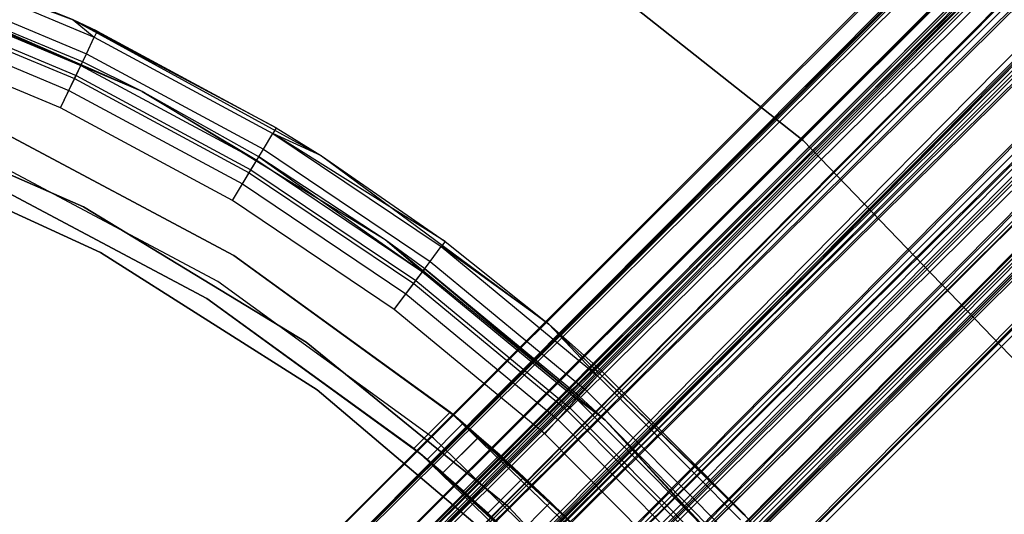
# Model space of a CAD drawing. Extents: x -28.1 to 0, y 0 to 28.1.
# Tile 180 of 215: x -13.13 to -11.99, y 15.683 to 16.255. Entities that reach past the tile are written whole.
import ezdxf

# ---------------------------------------------------------------- set-up
doc = ezdxf.new("R2010")
doc.units = 0
doc.header["$MEASUREMENT"] = 0
doc.layers.get('0').update_dxf_attribs({"color": 13, "linetype": 'CONTINUOUS'})

# ---------------------------------------------------------------- blocks, each defined once
blk = doc.blocks.new('ORTO_VIII_Z_ZAROWKA_OKAPO0')
at = {"color": 0}
for p, q in [((22.9658, 23.2442, 0.9566), (15.1709, 15.4493, 0.9566)), ((22.9658, 23.2442, 0.9566), (15.1709, 15.4493, 0.9566)), ((22.9668, 23.2432, 0.9804), (15.1709, 15.4493, 0.9566)), ((22.9668, 23.2432, 0.9804), (15.1709, 15.4493, 0.9566)), ((22.9668, 23.2432, 0.9804), (15.1869, 15.4334, 1.0481)), ((22.9668, 23.2432, 0.9804), (15.1869, 15.4334, 1.0481)), ((15.1709, 15.4493, 0.9566), (22.9748, 23.2351, 0.8868)), ((15.1709, 15.4493, 0.9566), (22.9748, 23.2351, 0.8868)), ((22.9748, 23.2351, 0.8868), (15.1869, 15.4334, 0.8651)), ((22.9748, 23.2351, 0.8868), (15.1869, 15.4334, 0.8651)), ((22.9817, 23.2282, 0.8651), (15.1869, 15.4334, 0.8651)), ((22.9817, 23.2282, 0.8651), (15.1869, 15.4334, 0.8651)), ((22.9817, 23.2282, 1.0481), (15.1869, 15.4334, 1.0481)), ((22.9817, 23.2282, 1.0481), (15.1869, 15.4334, 1.0481)), ((22.9904, 23.2195, 1.0685), (15.1869, 15.4334, 1.0481)), ((22.9904, 23.2195, 1.0685), (15.1869, 15.4334, 1.0481)), ((22.9904, 23.2195, 1.0685), (15.231, 15.3892, 1.1186)), ((22.9904, 23.2195, 1.0685), (15.231, 15.3892, 1.1186)), ((23.0127, 23.1973, 0.8093), (15.1869, 15.4334, 0.8651)), ((23.0127, 23.1973, 0.8093), (15.1869, 15.4334, 0.8651)), ((15.2127, 15.4076, 0.9566), (23.0076, 23.2024, 0.9566)), ((15.2127, 15.4076, 0.9566), (23.0076, 23.2024, 0.9566)), ((23.0139, 23.1961, 0.9078), (15.2127, 15.4076, 0.9566)), ((23.0139, 23.1961, 0.9078), (15.2127, 15.4076, 0.9566)), ((23.0076, 23.2024, 0.9566), (15.2238, 15.3964, 1.0207)), ((23.0076, 23.2024, 0.9566), (15.2238, 15.3964, 1.0207)), ((23.0083, 23.2017, 0.9732), (15.2238, 15.3964, 1.0207)), ((23.0083, 23.2017, 0.9732), (15.2238, 15.3964, 1.0207)), ((23.0127, 23.1973, 0.8093), (15.231, 15.3892, 0.7946)), ((23.0127, 23.1973, 0.8093), (15.231, 15.3892, 0.7946)), ((23.0187, 23.1913, 0.8926), (15.2127, 15.4076, 0.9566)), ((23.0187, 23.1913, 0.8926), (15.2127, 15.4076, 0.9566)), ((23.0187, 23.1913, 1.0207), (15.2238, 15.3964, 1.0207)), ((23.0187, 23.1913, 1.0207), (15.2238, 15.3964, 1.0207)), ((23.0187, 23.1913, 0.8926), (15.2238, 15.3964, 0.8926)), ((23.0187, 23.1913, 0.8926), (15.2238, 15.3964, 0.8926)), ((23.0259, 23.1841, 0.7946), (15.231, 15.3892, 0.7946)), ((23.0259, 23.1841, 0.7946), (15.231, 15.3892, 0.7946)), ((23.0259, 23.1841, 1.1186), (15.231, 15.3892, 1.1186)), ((23.0259, 23.1841, 1.1186), (15.231, 15.3892, 1.1186)), ((23.0187, 23.1913, 1.0207), (15.2548, 15.3655, 1.07)), ((23.0187, 23.1913, 1.0207), (15.2548, 15.3655, 1.07)), ((23.0248, 23.1852, 1.0349), (15.2548, 15.3655, 1.07)), ((23.0248, 23.1852, 1.0349), (15.2548, 15.3655, 1.07)), ((23.0404, 23.1696, 0.8535), (15.2238, 15.3964, 0.8926)), ((23.0404, 23.1696, 0.8535), (15.2238, 15.3964, 0.8926)), ((23.0496, 23.1603, 0.8432), (15.2238, 15.3964, 0.8926)), ((23.0496, 23.1603, 0.8432), (15.2238, 15.3964, 0.8926)), ((23.0403, 23.1697, 1.1309), (15.231, 15.3892, 1.1186)), ((23.0403, 23.1697, 1.1309), (15.231, 15.3892, 1.1186)), ((23.0496, 23.1603, 1.07), (15.2548, 15.3655, 1.07)), ((23.0496, 23.1603, 1.07), (15.2548, 15.3655, 1.07)), ((23.0496, 23.1603, 0.8432), (15.2548, 15.3655, 0.8432)), ((23.0496, 23.1603, 0.8432), (15.2548, 15.3655, 0.8432)), ((23.0403, 23.1697, 1.1309), (15.2933, 15.3269, 1.152)), ((23.0403, 23.1697, 1.1309), (15.2933, 15.3269, 1.152)), ((23.0496, 23.1603, 1.07), (15.2984, 15.3219, 1.0934)), ((23.0496, 23.1603, 1.07), (15.2984, 15.3219, 1.0934)), ((23.0597, 23.1503, 1.0786), (15.2984, 15.3219, 1.0934)), ((23.0597, 23.1503, 1.0786), (15.2984, 15.3219, 1.0934)), ((23.0717, 23.1383, 0.7655), (15.231, 15.3892, 0.7946)), ((23.0717, 23.1383, 0.7655), (15.231, 15.3892, 0.7946)), ((23.0717, 23.1383, 0.7655), (15.2933, 15.3269, 0.7612)), ((23.0717, 23.1383, 0.7655), (15.2933, 15.3269, 0.7612)), ((23.0817, 23.1283, 0.8228), (15.2548, 15.3655, 0.8432)), ((23.0817, 23.1283, 0.8228), (15.2548, 15.3655, 0.8432)), ((23.0932, 23.1167, 0.8198), (15.2548, 15.3655, 0.8432)), ((23.0932, 23.1167, 0.8198), (15.2548, 15.3655, 0.8432)), ((23.0882, 23.1218, 0.7612), (15.2933, 15.3269, 0.7612)), ((23.0882, 23.1218, 0.7612), (15.2933, 15.3269, 0.7612)), ((23.0882, 23.1218, 1.152), (15.2933, 15.3269, 1.152)), ((23.0882, 23.1218, 1.152), (15.2933, 15.3269, 1.152)), ((23.0932, 23.1167, 1.0934), (15.2984, 15.3219, 1.0934)), ((23.0932, 23.1167, 1.0934), (15.2984, 15.3219, 1.0934)), ((23.0932, 23.1167, 0.8198), (15.2984, 15.3219, 0.8198)), ((23.0932, 23.1167, 0.8198), (15.2984, 15.3219, 0.8198)), ((23.0932, 23.1167, 1.0934), (15.3447, 15.2756, 1.0855)), ((23.0932, 23.1167, 1.0934), (15.3447, 15.2756, 1.0855)), ((23.105, 23.105, 1.1535), (15.2933, 15.3269, 1.152)), ((23.105, 23.105, 1.1535), (15.2933, 15.3269, 1.152)), ((23.105, 23.105, 1.0944), (15.3447, 15.2756, 1.0855)), ((23.105, 23.105, 1.0944), (15.3447, 15.2756, 1.0855)), ((23.105, 23.105, 1.1535), (15.3595, 15.2608, 1.1407)), ((23.105, 23.105, 1.1535), (15.3595, 15.2608, 1.1407)), ((23.1283, 23.0817, 0.8228), (15.2984, 15.3219, 0.8198)), ((23.1283, 23.0817, 0.8228), (15.2984, 15.3219, 0.8198)), ((23.1383, 23.0717, 0.7655), (15.2933, 15.3269, 0.7612)), ((23.1383, 23.0717, 0.7655), (15.2933, 15.3269, 0.7612)), ((23.1395, 23.0704, 0.8278), (15.2984, 15.3219, 0.8198)), ((23.1395, 23.0704, 0.8278), (15.2984, 15.3219, 0.8198)), ((23.1395, 23.0704, 1.0855), (15.3447, 15.2756, 1.0855)), ((23.1395, 23.0704, 1.0855), (15.3447, 15.2756, 1.0855)), ((23.1395, 23.0704, 0.8278), (15.3447, 15.2756, 0.8278)), ((23.1395, 23.0704, 0.8278), (15.3447, 15.2756, 0.8278)), ((23.1383, 23.0717, 0.7655), (15.3595, 15.2608, 0.7726)), ((23.1383, 23.0717, 0.7655), (15.3595, 15.2608, 0.7726)), ((23.1395, 23.0704, 1.0855), (15.383, 15.2372, 1.048)), ((23.1395, 23.0704, 1.0855), (15.383, 15.2372, 1.048)), ((23.1503, 23.0597, 1.0786), (15.383, 15.2372, 1.048)), ((23.1503, 23.0597, 1.0786), (15.383, 15.2372, 1.048)), ((23.1544, 23.0556, 0.7726), (15.3595, 15.2608, 0.7726)), ((23.1544, 23.0556, 0.7726), (15.3595, 15.2608, 0.7726)), ((23.1544, 23.0556, 1.1407), (15.3595, 15.2608, 1.1407)), ((23.1544, 23.0556, 1.1407), (15.3595, 15.2608, 1.1407)), ((23.1696, 23.0404, 0.8535), (15.3447, 15.2756, 0.8278)), ((23.1696, 23.0404, 0.8535), (15.3447, 15.2756, 0.8278)), ((23.1697, 23.0403, 1.1309), (15.3595, 15.2608, 1.1407)), ((23.1697, 23.0403, 1.1309), (15.3595, 15.2608, 1.1407)), ((23.1697, 23.0403, 1.1309), (15.4143, 15.2059, 1.0872)), ((23.1697, 23.0403, 1.1309), (15.4143, 15.2059, 1.0872)), ((23.1779, 23.0321, 0.8653), (15.3447, 15.2756, 0.8278)), ((23.1779, 23.0321, 0.8653), (15.3447, 15.2756, 0.8278)), ((23.1779, 23.0321, 1.048), (15.383, 15.2372, 1.048)), ((23.1779, 23.0321, 1.048), (15.383, 15.2372, 1.048)), ((23.1779, 23.0321, 0.8653), (15.383, 15.2372, 0.8653)), ((23.1779, 23.0321, 0.8653), (15.383, 15.2372, 0.8653)), ((23.1779, 23.0321, 1.048), (15.4047, 15.2155, 0.9896)), ((23.1779, 23.0321, 1.048), (15.4047, 15.2155, 0.9896)), ((23.1852, 23.0248, 1.0349), (15.4047, 15.2155, 0.9896)), ((23.1852, 23.0248, 1.0349), (15.4047, 15.2155, 0.9896)), ((23.1973, 23.0127, 0.8093), (15.3595, 15.2608, 0.7726)), ((23.1973, 23.0127, 0.8093), (15.3595, 15.2608, 0.7726)), ((23.1961, 23.0139, 0.9078), (15.383, 15.2372, 0.8653)), ((23.1961, 23.0139, 0.9078), (15.383, 15.2372, 0.8653)), ((23.1973, 23.0127, 0.8093), (15.4143, 15.2059, 0.8261)), ((23.1973, 23.0127, 0.8093), (15.4143, 15.2059, 0.8261)), ((23.1996, 23.0104, 0.9237), (15.383, 15.2372, 0.8653)), ((23.1996, 23.0104, 0.9237), (15.383, 15.2372, 0.8653)), ((23.1996, 23.0104, 0.9896), (15.4047, 15.2155, 0.9896)), ((23.1996, 23.0104, 0.9896), (15.4047, 15.2155, 0.9896)), ((23.1996, 23.0104, 0.9896), (15.4047, 15.2155, 0.9237)), ((23.1996, 23.0104, 0.9896), (15.4047, 15.2155, 0.9237)), ((23.1996, 23.0104, 0.9237), (15.4047, 15.2155, 0.9237)), ((23.1996, 23.0104, 0.9237), (15.4047, 15.2155, 0.9237)), ((23.2017, 23.0083, 0.9732), (15.4047, 15.2155, 0.9237)), ((23.2017, 23.0083, 0.9732), (15.4047, 15.2155, 0.9237)), ((23.1996, 23.0104, 0.9896), (15.4076, 15.2127, 0.9566)), ((23.1996, 23.0104, 0.9896), (15.4076, 15.2127, 0.9566)), ((15.4143, 15.2059, 0.8261), (23.2092, 23.0008, 0.8261)), ((15.4143, 15.2059, 0.8261), (23.2092, 23.0008, 0.8261)), ((23.2092, 23.0008, 1.0872), (15.4143, 15.2059, 1.0872)), ((23.2092, 23.0008, 1.0872), (15.4143, 15.2059, 1.0872)), ((23.2195, 22.9904, 1.0685), (15.4143, 15.2059, 1.0872)), ((23.2195, 22.9904, 1.0685), (15.4143, 15.2059, 1.0872)), ((23.2195, 22.9904, 1.0685), (15.4453, 15.175, 1.0037)), ((23.2195, 22.9904, 1.0685), (15.4453, 15.175, 1.0037)), ((15.4143, 15.2059, 0.8261), (23.2351, 22.9748, 0.8868)), ((15.4143, 15.2059, 0.8261), (23.2351, 22.9748, 0.8868)), ((15.4453, 15.175, 0.9095), (23.2351, 22.9748, 0.8868)), ((15.4453, 15.175, 0.9095), (23.2351, 22.9748, 0.8868)), ((15.4453, 15.175, 0.9095), (23.2401, 22.9698, 0.9095)), ((15.4453, 15.175, 0.9095), (23.2401, 22.9698, 0.9095)), ((23.2401, 22.9698, 1.0037), (15.4453, 15.175, 1.0037)), ((23.2401, 22.9698, 1.0037), (15.4453, 15.175, 1.0037)), ((23.2432, 22.9668, 0.9804), (15.4453, 15.175, 1.0037)), ((23.2432, 22.9668, 0.9804), (15.4453, 15.175, 1.0037)), ((15.4453, 15.175, 1.0037), (23.2442, 22.9658, 0.9566)), ((15.4453, 15.175, 1.0037), (23.2442, 22.9658, 0.9566)), ((15.4493, 15.1709, 0.9566), (23.2442, 22.9658, 0.9566)), ((15.4493, 15.1709, 0.9566), (23.2442, 22.9658, 0.9566)), ((15.0354, 16.6332, 63.7649), (15.3417, 16.5165, 63.7649)), ((15.0354, 16.6332, 63.7649), (15.3417, 16.5165, 63.7649)), ((15.8922, 16.6101, 63.7649), (16.1874, 16.377, 63.7649)), ((16.1874, 16.377, 63.7334), (15.8922, 16.6101, 63.7334)), ((15.8922, 16.6101, 63.7649), (16.1874, 16.377, 63.7649)), ((16.1874, 16.377, 63.7334), (15.8922, 16.6101, 63.7334)), ((15.3417, 16.5165, 63.7649), (15.1521, 16.5943, 64.7098)), ((15.1521, 16.5943, 64.7098), (15.3417, 16.5165, 64.7098)), ((15.3417, 16.5165, 63.7649), (15.1521, 16.5943, 64.7098)), ((15.1521, 16.5943, 64.7098), (15.3417, 16.5165, 64.7098)), ((15.3417, 16.5165, 64.7098), (15.1496, 16.5873, 64.7475)), ((15.1496, 16.5873, 64.7475), (15.3663, 16.4967, 64.7475)), ((15.3417, 16.5165, 64.7098), (15.1496, 16.5873, 64.7475)), ((15.1496, 16.5873, 64.7475), (15.3663, 16.4967, 64.7475)), ((15.4218, 16.4335, 63.7649), (15.1193, 16.5642, 63.7649)), ((15.4218, 16.4335, 63.7649), (15.1193, 16.5642, 63.7649)), ((15.4218, 16.4335, 63.7649), (15.1387, 16.5573, 64.7098)), ((15.4218, 16.4335, 63.7649), (15.1387, 16.5573, 64.7098)), ((15.3526, 16.4679, 64.7098), (15.1387, 16.5573, 64.7098)), ((15.3526, 16.4679, 64.7098), (15.1387, 16.5573, 64.7098)), ((15.1423, 16.5672, 64.7794), (15.3572, 16.4774, 64.7794)), ((15.1423, 16.5672, 64.7794), (15.3572, 16.4774, 64.7794)), ((15.1372, 16.5531, 64.7324), (15.3507, 16.4638, 64.7324)), ((15.1372, 16.5531, 64.7324), (15.3507, 16.4638, 64.7324)), ((15.1315, 16.5372, 64.8008), (15.3434, 16.4486, 64.8008)), ((15.1315, 16.5372, 64.8008), (15.3434, 16.4486, 64.8008)), ((15.1329, 16.541, 64.7516), (15.3452, 16.4523, 64.7516)), ((15.1329, 16.541, 64.7516), (15.3452, 16.4523, 64.7516)), ((15.1263, 16.523, 64.7644), (15.3369, 16.435, 64.7644)), ((15.1263, 16.523, 64.7644), (15.3369, 16.435, 64.7644)), ((15.3417, 16.5165, 63.7649), (15.6293, 16.3592, 63.7649)), ((15.3417, 16.5165, 64.7098), (15.3696, 16.5034, 64.7098)), ((15.3696, 16.5034, 64.7098), (15.3417, 16.5165, 63.7649)), ((15.3417, 16.5165, 63.7649), (15.3417, 16.5165, 64.7098)), ((15.3696, 16.5034, 64.7098), (15.3417, 16.5165, 63.7649)), ((15.5771, 16.3917, 64.7098), (15.3417, 16.5165, 63.7649)), ((15.5771, 16.3917, 64.7098), (15.3417, 16.5165, 63.7649)), ((15.3417, 16.5165, 63.7649), (15.6293, 16.3592, 63.7649)), ((15.3417, 16.5165, 63.7649), (15.3417, 16.5165, 64.7098)), ((15.3417, 16.5165, 64.7098), (15.3696, 16.5034, 64.7098)), ((15.3417, 16.5165, 64.7098), (15.3663, 16.4967, 64.7475)), ((15.3417, 16.5165, 64.7098), (15.3663, 16.4967, 64.7475)), ((15.3272, 16.4146, 64.8083), (15.1187, 16.5018, 64.8083)), ((15.3272, 16.4146, 64.7689), (15.1187, 16.5018, 64.7689)), ((15.3272, 16.4146, 64.8083), (15.1187, 16.5018, 64.8083)), ((15.3272, 16.4146, 64.7689), (15.1187, 16.5018, 64.7689)), ((15.3696, 16.5034, 64.7098), (15.3663, 16.4967, 64.7475)), ((15.3696, 16.5034, 64.7098), (15.3663, 16.4967, 64.7475)), ((15.3696, 16.5034, 64.7098), (15.5771, 16.3917, 64.7098)), ((15.3696, 16.5034, 64.7098), (15.5771, 16.3917, 64.7098)), ((15.3572, 16.4774, 64.7794), (15.3663, 16.4967, 64.7475)), ((15.3572, 16.4774, 64.7794), (15.3663, 16.4967, 64.7475)), ((15.3663, 16.4967, 64.7475), (15.5732, 16.3852, 64.7475)), ((15.3663, 16.4967, 64.7475), (15.5732, 16.3852, 64.7475)), ((15.3434, 16.4486, 64.8008), (15.3572, 16.4774, 64.7794)), ((15.3434, 16.4486, 64.8008), (15.3572, 16.4774, 64.7794)), ((15.3572, 16.4774, 64.7794), (15.5622, 16.367, 64.7794)), ((15.3572, 16.4774, 64.7794), (15.5622, 16.367, 64.7794)), ((15.3507, 16.4638, 64.7324), (15.3526, 16.4679, 64.7098)), ((15.3507, 16.4638, 64.7324), (15.3526, 16.4679, 64.7098)), ((15.4218, 16.4335, 63.7649), (15.3526, 16.4679, 64.7098)), ((15.4218, 16.4335, 64.7098), (15.3526, 16.4679, 64.7098)), ((15.4218, 16.4335, 63.7649), (15.3526, 16.4679, 64.7098)), ((15.4218, 16.4335, 64.7098), (15.3526, 16.4679, 64.7098)), ((15.3452, 16.4523, 64.7516), (15.3507, 16.4638, 64.7324)), ((15.3452, 16.4523, 64.7516), (15.3507, 16.4638, 64.7324)), ((15.4218, 16.4335, 64.7098), (15.3507, 16.4638, 64.7324)), ((15.3507, 16.4638, 64.7324), (15.5544, 16.3541, 64.7324)), ((15.3507, 16.4638, 64.7324), (15.5544, 16.3541, 64.7324)), ((15.4218, 16.4335, 64.7098), (15.3507, 16.4638, 64.7324)), ((15.3272, 16.4146, 64.8083), (15.3434, 16.4486, 64.8008)), ((15.3272, 16.4146, 64.8083), (15.3434, 16.4486, 64.8008)), ((15.3369, 16.435, 64.7644), (15.3452, 16.4523, 64.7516)), ((15.3369, 16.435, 64.7644), (15.3452, 16.4523, 64.7516)), ((15.3434, 16.4486, 64.8008), (15.5457, 16.3396, 64.8008)), ((15.3434, 16.4486, 64.8008), (15.5457, 16.3396, 64.8008)), ((15.3452, 16.4523, 64.7516), (15.5478, 16.3431, 64.7516)), ((15.3452, 16.4523, 64.7516), (15.5478, 16.3431, 64.7516)), ((15.3272, 16.4146, 64.7689), (15.3369, 16.435, 64.7644)), ((15.3272, 16.4146, 64.7689), (15.3369, 16.435, 64.7644)), ((15.3369, 16.435, 64.7644), (15.5379, 16.3267, 64.7644)), ((15.3369, 16.435, 64.7644), (15.5379, 16.3267, 64.7644)), ((15.7032, 16.2619, 63.7649), (15.4218, 16.4335, 63.7649)), ((15.5567, 16.358, 64.7098), (15.4218, 16.4335, 63.7649)), ((15.7032, 16.2619, 63.7649), (15.4218, 16.4335, 63.7649)), ((15.5567, 16.358, 64.7098), (15.4218, 16.4335, 63.7649)), ((15.5567, 16.358, 64.7098), (15.4218, 16.4335, 64.7098)), ((15.4218, 16.4335, 64.7098), (15.4218, 16.4335, 63.7649)), ((15.4218, 16.4335, 64.7098), (15.4218, 16.4335, 63.7649)), ((15.4218, 16.4335, 64.7098), (15.5544, 16.3541, 64.7324)), ((15.4218, 16.4335, 64.7098), (15.5544, 16.3541, 64.7324)), ((15.5567, 16.358, 64.7098), (15.4218, 16.4335, 64.7098)), ((15.0767, 16.4206, 0.7007), (15.3537, 16.3003, 0.7007)), ((15.3537, 16.3003, 0.6417), (15.0767, 16.4206, 0.6417)), ((15.0767, 16.4206, 0.7007), (15.3537, 16.3003, 0.7007)), ((15.3537, 16.3003, 0.6417), (15.0767, 16.4206, 0.6417)), ((15.5262, 16.3074, 64.8083), (15.3272, 16.4146, 64.8083)), ((15.5262, 16.3074, 64.7689), (15.3272, 16.4146, 64.7689)), ((15.5262, 16.3074, 64.8083), (15.3272, 16.4146, 64.8083)), ((15.5262, 16.3074, 64.7689), (15.3272, 16.4146, 64.7689)), ((15.5281, 16.2439, 0.6417), (15.2509, 16.3912, 0.6417)), ((15.2509, 16.3912, 2.0196), (15.5281, 16.2439, 2.0196)), ((15.2509, 16.3912, 2.0196), (15.5281, 16.2439, 2.0196)), ((15.5281, 16.2439, 0.6417), (15.2509, 16.3912, 0.6417)), ((15.5771, 16.3917, 64.7098), (15.5732, 16.3852, 64.7475)), ((15.5771, 16.3917, 64.7098), (15.5732, 16.3852, 64.7475)), ((15.5771, 16.3917, 64.7098), (15.6293, 16.3592, 63.7649)), ((15.5771, 16.3917, 64.7098), (15.6293, 16.3592, 63.7649)), ((15.5771, 16.3917, 64.7098), (15.6293, 16.3592, 64.7098)), ((15.5771, 16.3917, 64.7098), (15.6293, 16.3592, 64.7098)), ((15.5622, 16.367, 64.7794), (15.5732, 16.3852, 64.7475)), ((15.5622, 16.367, 64.7794), (15.5732, 16.3852, 64.7475)), ((15.7726, 16.2601, 64.7098), (15.5732, 16.3852, 64.7475)), ((15.5732, 16.3852, 64.7475), (15.7681, 16.2541, 64.7475)), ((15.7726, 16.2601, 64.7098), (15.5732, 16.3852, 64.7475)), ((15.6293, 16.3592, 64.7098), (15.5732, 16.3852, 64.7475)), ((15.6293, 16.3592, 64.7098), (15.5732, 16.3852, 64.7475)), ((15.5732, 16.3852, 64.7475), (15.7681, 16.2541, 64.7475)), ((16.1874, 16.377, 63.7649), (16.1874, 16.377, 63.7334)), ((16.1874, 16.377, 63.7649), (16.4481, 16.1058, 63.7649)), ((16.4481, 16.1058, 63.7334), (16.1874, 16.377, 63.7334)), ((16.1874, 16.377, 63.7649), (16.1874, 16.377, 63.7334)), ((16.1874, 16.377, 63.7649), (16.4481, 16.1058, 63.7649)), ((16.4481, 16.1058, 63.7334), (16.1874, 16.377, 63.7334)), ((15.1037, 16.3709, 2.0196), (15.3737, 16.2474, 2.0196)), ((15.3737, 16.2474, 1.9606), (15.1037, 16.3709, 1.9606)), ((15.1037, 16.3709, 2.0196), (15.3737, 16.2474, 2.0196)), ((15.3737, 16.2474, 1.9606), (15.1037, 16.3709, 1.9606)), ((15.5457, 16.3396, 64.8008), (15.5622, 16.367, 64.7794)), ((15.5457, 16.3396, 64.8008), (15.5622, 16.367, 64.7794)), ((15.5622, 16.367, 64.7794), (15.7553, 16.237, 64.7794)), ((15.5622, 16.367, 64.7794), (15.7553, 16.237, 64.7794)), ((15.5093, 16.2138, 0.6417), (15.2365, 16.3589, 0.6417)), ((15.5093, 16.2138, 0.6417), (15.2365, 16.3589, 0.6417)), ((15.5093, 16.2138, 0.7007), (15.2365, 16.3589, 0.7007)), ((15.5093, 16.2138, 0.7007), (15.2365, 16.3589, 0.7007)), ((15.5478, 16.3431, 64.7516), (15.5544, 16.3541, 64.7324)), ((15.5478, 16.3431, 64.7516), (15.5544, 16.3541, 64.7324)), ((15.5544, 16.3541, 64.7324), (15.5567, 16.358, 64.7098)), ((15.5544, 16.3541, 64.7324), (15.5567, 16.358, 64.7098)), ((15.5544, 16.3541, 64.7324), (15.7464, 16.2249, 64.7324)), ((15.5544, 16.3541, 64.7324), (15.7464, 16.2249, 64.7324)), ((15.7032, 16.2619, 63.7649), (15.5567, 16.358, 64.7098)), ((15.7032, 16.2619, 64.7098), (15.5567, 16.358, 64.7098)), ((15.7032, 16.2619, 63.7649), (15.5567, 16.358, 64.7098)), ((15.5567, 16.358, 64.7098), (15.7464, 16.2249, 64.7324)), ((15.5567, 16.358, 64.7098), (15.7464, 16.2249, 64.7324)), ((15.7032, 16.2619, 64.7098), (15.5567, 16.358, 64.7098)), ((15.6293, 16.3592, 63.7649), (15.8928, 16.1642, 63.7649)), ((15.6293, 16.3592, 63.7649), (15.7726, 16.2601, 64.7098)), ((15.6293, 16.3592, 63.7649), (15.8928, 16.1642, 63.7649)), ((15.6293, 16.3592, 64.7098), (15.6293, 16.3592, 63.7649)), ((15.6293, 16.3592, 64.7098), (15.6293, 16.3592, 63.7649)), ((15.6293, 16.3592, 64.7098), (15.7726, 16.2601, 64.7098)), ((15.6293, 16.3592, 63.7649), (15.7726, 16.2601, 64.7098)), ((15.6293, 16.3592, 64.7098), (15.7726, 16.2601, 64.7098)), ((15.5379, 16.3267, 64.7644), (15.5478, 16.3431, 64.7516)), ((15.5379, 16.3267, 64.7644), (15.5478, 16.3431, 64.7516)), ((15.5478, 16.3431, 64.7516), (15.7387, 16.2147, 64.7516)), ((15.5478, 16.3431, 64.7516), (15.7387, 16.2147, 64.7516)), ((15.2269, 16.3373, 0.7007), (15.4968, 16.1938, 0.7007)), ((15.4968, 16.1938, 2.0196), (15.2269, 16.3373, 2.0196)), ((15.4968, 16.1938, 2.0196), (15.2269, 16.3373, 2.0196)), ((15.2269, 16.3373, 0.7007), (15.4968, 16.1938, 0.7007)), ((15.5262, 16.3074, 64.8083), (15.5457, 16.3396, 64.8008)), ((15.5262, 16.3074, 64.8083), (15.5457, 16.3396, 64.8008)), ((15.5457, 16.3396, 64.8008), (15.7362, 16.2114, 64.8008)), ((15.5457, 16.3396, 64.8008), (15.7362, 16.2114, 64.8008)), ((15.5262, 16.3074, 64.7689), (15.5379, 16.3267, 64.7644)), ((15.5262, 16.3074, 64.7689), (15.5379, 16.3267, 64.7644)), ((15.5379, 16.3267, 64.7644), (15.7272, 16.1993, 64.7644)), ((15.5379, 16.3267, 64.7644), (15.7272, 16.1993, 64.7644)), ((15.7137, 16.1812, 64.8083), (15.5262, 16.3074, 64.8083)), ((15.7137, 16.1812, 64.7689), (15.5262, 16.3074, 64.7689)), ((15.7137, 16.1812, 64.8083), (15.5262, 16.3074, 64.8083)), ((15.7137, 16.1812, 64.7689), (15.5262, 16.3074, 64.7689)), ((15.3537, 16.3003, 0.7007), (15.3537, 16.3003, 0.6417)), ((15.3537, 16.3003, 0.7007), (15.6117, 16.1434, 0.7007)), ((15.6117, 16.1434, 0.6417), (15.3537, 16.3003, 0.6417)), ((15.3537, 16.3003, 0.7007), (15.3537, 16.3003, 0.6417)), ((15.3537, 16.3003, 0.7007), (15.6117, 16.1434, 0.7007)), ((15.6117, 16.1434, 0.6417), (15.3537, 16.3003, 0.6417)), ((15.958, 16.0529, 63.7649), (15.7032, 16.2619, 63.7649)), ((15.749, 16.2285, 64.7098), (15.7032, 16.2619, 63.7649)), ((15.958, 16.0529, 63.7649), (15.7032, 16.2619, 63.7649)), ((15.749, 16.2285, 64.7098), (15.7032, 16.2619, 63.7649)), ((15.749, 16.2285, 64.7098), (15.7032, 16.2619, 64.7098)), ((15.7032, 16.2619, 64.7098), (15.7032, 16.2619, 63.7649)), ((15.7032, 16.2619, 64.7098), (15.7032, 16.2619, 63.7649)), ((15.749, 16.2285, 64.7098), (15.7032, 16.2619, 64.7098)), ((15.7464, 16.2249, 64.7324), (15.7032, 16.2619, 64.7098)), ((15.7464, 16.2249, 64.7324), (15.7032, 16.2619, 64.7098)), ((15.7553, 16.237, 64.7794), (15.7681, 16.2541, 64.7475)), ((15.7553, 16.237, 64.7794), (15.7681, 16.2541, 64.7475)), ((15.7726, 16.2601, 64.7098), (15.7681, 16.2541, 64.7475)), ((15.7726, 16.2601, 64.7098), (15.7681, 16.2541, 64.7475)), ((15.8928, 16.1642, 64.7098), (15.7681, 16.2541, 64.7475)), ((15.7681, 16.2541, 64.7475), (15.9492, 16.1045, 64.7475)), ((15.8928, 16.1642, 64.7098), (15.7681, 16.2541, 64.7475)), ((15.7681, 16.2541, 64.7475), (15.9492, 16.1045, 64.7475)), ((15.7726, 16.2601, 64.7098), (15.8928, 16.1642, 63.7649)), ((15.7726, 16.2601, 64.7098), (15.8928, 16.1642, 63.7649)), ((15.7726, 16.2601, 64.7098), (15.8928, 16.1642, 64.7098)), ((15.7726, 16.2601, 64.7098), (15.8928, 16.1642, 64.7098)), ((15.3737, 16.2474, 2.0196), (15.3737, 16.2474, 1.9606)), ((15.3737, 16.2474, 2.0196), (15.6243, 16.0882, 2.0196)), ((15.6243, 16.0882, 1.9606), (15.3737, 16.2474, 1.9606)), ((15.3737, 16.2474, 2.0196), (15.3737, 16.2474, 1.9606)), ((15.3737, 16.2474, 2.0196), (15.6243, 16.0882, 2.0196)), ((15.6243, 16.0882, 1.9606), (15.3737, 16.2474, 1.9606)), ((15.7784, 16.0624, 0.9566), (15.5281, 16.2439, 0.6417)), ((15.5281, 16.2439, 0.6417), (15.7823, 16.0591, 1.0014)), ((15.7784, 16.0624, 0.9566), (15.5281, 16.2439, 0.6417)), ((15.7823, 16.0591, 0.912), (15.5281, 16.2439, 0.6417)), ((15.7823, 16.0591, 0.912), (15.5281, 16.2439, 0.6417)), ((15.782, 16.0594, 0.6417), (15.5281, 16.2439, 0.6417)), ((15.5281, 16.2439, 0.6417), (15.7823, 16.0591, 1.0014)), ((15.5281, 16.2439, 0.6417), (15.5281, 16.2439, 2.0196)), ((15.5281, 16.2439, 2.0196), (15.782, 16.0594, 2.0196)), ((15.5281, 16.2439, 0.6417), (15.5281, 16.2439, 2.0196)), ((15.5281, 16.2439, 2.0196), (15.782, 16.0594, 2.0196)), ((15.782, 16.0594, 0.6417), (15.5281, 16.2439, 0.6417)), ((15.7362, 16.2114, 64.8008), (15.7553, 16.237, 64.7794)), ((15.7362, 16.2114, 64.8008), (15.7553, 16.237, 64.7794)), ((15.749, 16.2285, 64.7098), (15.7464, 16.2249, 64.7324)), ((15.749, 16.2285, 64.7098), (15.7464, 16.2249, 64.7324)), ((15.9278, 16.0809, 64.7098), (15.749, 16.2285, 64.7098)), ((15.749, 16.2285, 64.7098), (15.958, 16.0529, 63.7649)), ((15.749, 16.2285, 64.7098), (15.958, 16.0529, 63.7649)), ((15.9278, 16.0809, 64.7098), (15.749, 16.2285, 64.7098)), ((15.7553, 16.237, 64.7794), (15.9349, 16.0887, 64.7794)), ((15.7553, 16.237, 64.7794), (15.9349, 16.0887, 64.7794)), ((15.7272, 16.1993, 64.7644), (15.7387, 16.2147, 64.7516)), ((15.7272, 16.1993, 64.7644), (15.7387, 16.2147, 64.7516)), ((15.7387, 16.2147, 64.7516), (15.7464, 16.2249, 64.7324)), ((15.7387, 16.2147, 64.7516), (15.7464, 16.2249, 64.7324)), ((15.7387, 16.2147, 64.7516), (15.9161, 16.0681, 64.7516)), ((15.7387, 16.2147, 64.7516), (15.9161, 16.0681, 64.7516)), ((15.7464, 16.2249, 64.7324), (15.9247, 16.0776, 64.7324)), ((15.7464, 16.2249, 64.7324), (15.9247, 16.0776, 64.7324)), ((15.7593, 16.0322, 0.6417), (15.5093, 16.2138, 0.6417)), ((15.5093, 16.2138, 0.6417), (15.5093, 16.2138, 0.7007)), ((15.5093, 16.2138, 0.6417), (15.5093, 16.2138, 0.7007)), ((15.7593, 16.0322, 0.6417), (15.5093, 16.2138, 0.6417)), ((15.7593, 16.0322, 0.7007), (15.5093, 16.2138, 0.7007)), ((15.7593, 16.0322, 0.7007), (15.5093, 16.2138, 0.7007)), ((15.7137, 16.1812, 64.8083), (15.7362, 16.2114, 64.8008)), ((15.7137, 16.1812, 64.8083), (15.7362, 16.2114, 64.8008)), ((15.7362, 16.2114, 64.8008), (15.9133, 16.0651, 64.8008)), ((15.7362, 16.2114, 64.8008), (15.9133, 16.0651, 64.8008)), ((15.7441, 16.0141, 2.0196), (15.4968, 16.1938, 2.0196)), ((15.4968, 16.1938, 0.7007), (15.4968, 16.1938, 2.0196)), ((15.4968, 16.1938, 0.7007), (15.7404, 16.0172, 1.0014)), ((15.7365, 16.0204, 0.9566), (15.4968, 16.1938, 0.7007)), ((15.4968, 16.1938, 0.7007), (15.7404, 16.0172, 0.9119)), ((15.4968, 16.1938, 0.7007), (15.7404, 16.0172, 0.9119)), ((15.4968, 16.1938, 0.7007), (15.7441, 16.0141, 0.7007)), ((15.4968, 16.1938, 0.7007), (15.4968, 16.1938, 2.0196)), ((15.4968, 16.1938, 0.7007), (15.7404, 16.0172, 1.0014)), ((15.7365, 16.0204, 0.9566), (15.4968, 16.1938, 0.7007)), ((15.7441, 16.0141, 2.0196), (15.4968, 16.1938, 2.0196)), ((15.4968, 16.1938, 0.7007), (15.7441, 16.0141, 0.7007)), ((15.7137, 16.1812, 64.7689), (15.7272, 16.1993, 64.7644)), ((15.7137, 16.1812, 64.7689), (15.7272, 16.1993, 64.7644)), ((15.7272, 16.1993, 64.7644), (15.9032, 16.054, 64.7644)), ((15.7272, 16.1993, 64.7644), (15.9032, 16.054, 64.7644)), ((15.888, 16.0373, 64.8083), (15.7137, 16.1812, 64.8083)), ((15.888, 16.0373, 64.7689), (15.7137, 16.1812, 64.7689)), ((15.888, 16.0373, 64.8083), (15.7137, 16.1812, 64.8083)), ((15.888, 16.0373, 64.7689), (15.7137, 16.1812, 64.7689)), ((15.8928, 16.1642, 63.7649), (16.1272, 15.9352, 63.7649)), ((15.8928, 16.1642, 63.7649), (16.1272, 15.9352, 63.7649)), ((15.8928, 16.1642, 63.7649), (16.1204, 15.9428, 64.7098)), ((15.8928, 16.1642, 63.7649), (16.1204, 15.9428, 64.7098)), ((15.8928, 16.1642, 63.7649), (15.9543, 16.11, 64.7098)), ((15.8928, 16.1642, 64.7098), (15.8928, 16.1642, 63.7649)), ((15.8928, 16.1642, 64.7098), (15.8928, 16.1642, 63.7649)), ((15.8928, 16.1642, 64.7098), (15.9543, 16.11, 64.7098)), ((15.8928, 16.1642, 63.7649), (15.9543, 16.11, 64.7098)), ((15.8928, 16.1642, 64.7098), (15.9543, 16.11, 64.7098)), ((15.8928, 16.1642, 64.7098), (15.9492, 16.1045, 64.7475)), ((15.8928, 16.1642, 64.7098), (15.9492, 16.1045, 64.7475)), ((15.6117, 16.1434, 0.7007), (15.6117, 16.1434, 0.6417)), ((15.6117, 16.1434, 0.7007), (15.846, 15.9528, 0.7007)), ((15.846, 15.9528, 0.6417), (15.6117, 16.1434, 0.6417)), ((15.6117, 16.1434, 0.7007), (15.6117, 16.1434, 0.6417)), ((15.6117, 16.1434, 0.7007), (15.846, 15.9528, 0.7007)), ((15.846, 15.9528, 0.6417), (15.6117, 16.1434, 0.6417)), ((15.9349, 16.0887, 64.7794), (15.9492, 16.1045, 64.7475)), ((15.9349, 16.0887, 64.7794), (15.9492, 16.1045, 64.7475)), ((15.9543, 16.11, 64.7098), (15.9492, 16.1045, 64.7475)), ((15.9543, 16.11, 64.7098), (15.9492, 16.1045, 64.7475)), ((15.9492, 16.1045, 64.7475), (16.1148, 15.9378, 64.7475)), ((15.9492, 16.1045, 64.7475), (16.1148, 15.9378, 64.7475)), ((15.9543, 16.11, 64.7098), (16.1204, 15.9428, 64.7098)), ((15.9543, 16.11, 64.7098), (16.1204, 15.9428, 64.7098)), ((15.6243, 16.0882, 2.0196), (15.6243, 16.0882, 1.9606)), ((15.6243, 16.0882, 2.0196), (15.8509, 15.8964, 2.0196)), ((15.8509, 15.8964, 1.9606), (15.6243, 16.0882, 1.9606)), ((15.6243, 16.0882, 2.0196), (15.6243, 16.0882, 1.9606)), ((15.6243, 16.0882, 2.0196), (15.8509, 15.8964, 2.0196)), ((15.8509, 15.8964, 1.9606), (15.6243, 16.0882, 1.9606)), ((15.9133, 16.0651, 64.8008), (15.9349, 16.0887, 64.7794)), ((15.9133, 16.0651, 64.8008), (15.9349, 16.0887, 64.7794)), ((15.9247, 16.0776, 64.7324), (15.9278, 16.0809, 64.7098)), ((15.9247, 16.0776, 64.7324), (15.9278, 16.0809, 64.7098)), ((15.958, 16.0529, 64.7098), (15.9278, 16.0809, 64.7098)), ((15.9278, 16.0809, 64.7098), (15.958, 16.0529, 63.7649)), ((15.9278, 16.0809, 64.7098), (15.958, 16.0529, 63.7649)), ((15.958, 16.0529, 64.7098), (15.9278, 16.0809, 64.7098)), ((15.9349, 16.0887, 64.7794), (16.099, 15.9235, 64.7794)), ((15.9349, 16.0887, 64.7794), (16.099, 15.9235, 64.7794)), ((15.9032, 16.054, 64.7644), (15.9161, 16.0681, 64.7516)), ((15.9032, 16.054, 64.7644), (15.9161, 16.0681, 64.7516)), ((15.9161, 16.0681, 64.7516), (15.9247, 16.0776, 64.7324)), ((15.9161, 16.0681, 64.7516), (15.9247, 16.0776, 64.7324)), ((15.9161, 16.0681, 64.7516), (16.0783, 15.9049, 64.7516)), ((15.9161, 16.0681, 64.7516), (16.0783, 15.9049, 64.7516)), ((15.958, 16.0529, 64.7098), (15.9247, 16.0776, 64.7324)), ((15.9247, 16.0776, 64.7324), (16.0878, 15.9134, 64.7324)), ((15.9247, 16.0776, 64.7324), (16.0878, 15.9134, 64.7324)), ((15.958, 16.0529, 64.7098), (15.9247, 16.0776, 64.7324)), ((15.7365, 16.0204, 0.9566), (15.7784, 16.0624, 0.9566)), ((15.7365, 16.0204, 0.9566), (15.7784, 16.0624, 0.9566)), ((15.7404, 16.0172, 1.0014), (15.7823, 16.0591, 1.0014)), ((15.7404, 16.0172, 1.0014), (15.7823, 16.0591, 1.0014)), ((15.7404, 16.0172, 0.9119), (15.7823, 16.0591, 0.912)), ((15.7404, 16.0172, 0.9119), (15.7823, 16.0591, 0.912)), ((15.7823, 16.0591, 1.0014), (15.7784, 16.0624, 0.9566)), ((15.7784, 16.0624, 0.9566), (15.7823, 16.0591, 0.912)), ((15.7823, 16.0591, 1.0014), (15.7784, 16.0624, 0.9566)), ((15.7784, 16.0624, 0.9566), (15.7823, 16.0591, 0.912)), ((15.782, 16.0594, 0.6417), (15.8119, 16.0338, 0.8314)), ((15.8358, 16.0128, 0.7996), (15.782, 16.0594, 0.6417)), ((15.8639, 15.9872, 0.7758), (15.782, 16.0594, 0.6417)), ((15.8358, 16.0128, 0.7996), (15.782, 16.0594, 0.6417)), ((15.8639, 15.9872, 0.7758), (15.782, 16.0594, 0.6417)), ((15.8948, 15.958, 0.7609), (15.782, 16.0594, 0.6417)), ((15.8948, 15.958, 0.7609), (15.782, 16.0594, 0.6417)), ((16.0078, 15.8413, 0.6417), (15.782, 16.0594, 0.6417)), ((15.7823, 16.0591, 0.912), (15.782, 16.0594, 0.6417)), ((15.7823, 16.0591, 0.912), (15.782, 16.0594, 0.6417)), ((15.7937, 16.0495, 0.8695), (15.782, 16.0594, 0.6417)), ((15.7937, 16.0495, 0.8695), (15.782, 16.0594, 0.6417)), ((15.782, 16.0594, 0.6417), (15.8119, 16.0338, 0.8314)), ((15.8358, 16.0128, 1.1136), (15.782, 16.0594, 2.0196)), ((15.782, 16.0594, 2.0196), (15.8639, 15.9872, 1.1375)), ((15.8358, 16.0128, 1.1136), (15.782, 16.0594, 2.0196)), ((15.8118, 16.0339, 1.0818), (15.782, 16.0594, 2.0196)), ((15.8118, 16.0339, 1.0818), (15.782, 16.0594, 2.0196)), ((15.7937, 16.0495, 1.0437), (15.782, 16.0594, 2.0196)), ((15.9268, 15.9267, 1.1574), (15.782, 16.0594, 2.0196)), ((15.782, 16.0594, 2.0196), (16.0078, 15.8413, 2.0196)), ((15.9268, 15.9267, 1.1574), (15.782, 16.0594, 2.0196)), ((15.8948, 15.958, 1.1524), (15.782, 16.0594, 2.0196)), ((15.8948, 15.958, 1.1524), (15.782, 16.0594, 2.0196)), ((15.782, 16.0594, 2.0196), (15.8639, 15.9872, 1.1375)), ((15.7823, 16.0591, 1.0014), (15.782, 16.0594, 2.0196)), ((15.7937, 16.0495, 1.0437), (15.782, 16.0594, 2.0196)), ((15.7823, 16.0591, 1.0014), (15.782, 16.0594, 2.0196)), ((15.782, 16.0594, 2.0196), (16.0078, 15.8413, 2.0196)), ((16.0078, 15.8413, 0.6417), (15.782, 16.0594, 0.6417)), ((15.7823, 16.0591, 0.912), (15.7937, 16.0495, 0.8695)), ((15.7937, 16.0495, 1.0437), (15.7823, 16.0591, 1.0014)), ((15.7937, 16.0495, 1.0437), (15.7823, 16.0591, 1.0014)), ((15.7823, 16.0591, 0.912), (15.7937, 16.0495, 0.8695)), ((15.888, 16.0373, 64.8083), (15.9133, 16.0651, 64.8008)), ((15.888, 16.0373, 64.8083), (15.9133, 16.0651, 64.8008)), ((15.9133, 16.0651, 64.8008), (16.0753, 15.9021, 64.8008)), ((15.9133, 16.0651, 64.8008), (16.0753, 15.9021, 64.8008)), ((15.7518, 16.0076, 1.0437), (15.7937, 16.0495, 1.0437)), ((15.7518, 16.0076, 1.0437), (15.7937, 16.0495, 1.0437)), ((15.7518, 16.0076, 0.8695), (15.7937, 16.0495, 0.8695)), ((15.7518, 16.0076, 0.8695), (15.7937, 16.0495, 0.8695)), ((15.7937, 16.0495, 0.8695), (15.8119, 16.0338, 0.8314)), ((15.8118, 16.0339, 1.0818), (15.7937, 16.0495, 1.0437)), ((15.8118, 16.0339, 1.0818), (15.7937, 16.0495, 1.0437)), ((15.7937, 16.0495, 0.8695), (15.8119, 16.0338, 0.8314)), ((15.888, 16.0373, 64.7689), (15.9032, 16.054, 64.7644)), ((15.888, 16.0373, 64.7689), (15.9032, 16.054, 64.7644)), ((15.9032, 16.054, 64.7644), (16.0641, 15.8921, 64.7644)), ((15.9032, 16.054, 64.7644), (16.0641, 15.8921, 64.7644)), ((16.1812, 15.8104, 63.7649), (15.958, 16.0529, 63.7649)), ((15.958, 16.0529, 63.7649), (15.958, 16.0529, 64.7098)), ((15.958, 16.0529, 63.7649), (15.958, 16.0529, 64.7098)), ((15.958, 16.0529, 63.7649), (16.0911, 15.9165, 64.7098)), ((16.0911, 15.9165, 64.7098), (15.958, 16.0529, 64.7098)), ((15.958, 16.0529, 63.7649), (16.0911, 15.9165, 64.7098)), ((16.1812, 15.8104, 63.7649), (15.958, 16.0529, 63.7649)), ((15.958, 16.0529, 64.7098), (16.0878, 15.9134, 64.7324)), ((15.958, 16.0529, 64.7098), (16.0878, 15.9134, 64.7324)), ((16.0911, 15.9165, 64.7098), (15.958, 16.0529, 64.7098)), ((15.9815, 15.8176, 0.6417), (15.7593, 16.0322, 0.6417)), ((15.7593, 16.0322, 0.6417), (15.7593, 16.0322, 0.7007)), ((15.7593, 16.0322, 0.6417), (15.7593, 16.0322, 0.7007)), ((15.9815, 15.8176, 0.6417), (15.7593, 16.0322, 0.6417)), ((15.9815, 15.8176, 0.7007), (15.7593, 16.0322, 0.7007)), ((15.9815, 15.8176, 0.7007), (15.7593, 16.0322, 0.7007)), ((15.77, 15.992, 1.0818), (15.8118, 16.0339, 1.0818)), ((15.77, 15.992, 1.0818), (15.8118, 16.0339, 1.0818)), ((15.77, 15.992, 0.8314), (15.8119, 16.0338, 0.8314)), ((15.77, 15.992, 0.8314), (15.8119, 16.0338, 0.8314)), ((15.8358, 16.0128, 1.1136), (15.8118, 16.0339, 1.0818)), ((15.8358, 16.0128, 1.1136), (15.8118, 16.0339, 1.0818)), ((15.8119, 16.0338, 0.8314), (15.8358, 16.0128, 0.7996)), ((15.8119, 16.0338, 0.8314), (15.8358, 16.0128, 0.7996)), ((16.0473, 15.8769, 64.8083), (15.888, 16.0373, 64.8083)), ((16.0473, 15.8769, 64.7689), (15.888, 16.0373, 64.7689)), ((16.0473, 15.8769, 64.8083), (15.888, 16.0373, 64.8083)), ((16.0473, 15.8769, 64.7689), (15.888, 16.0373, 64.7689)), ((15.7404, 16.0172, 0.9119), (15.7365, 16.0204, 0.9566)), ((15.7365, 16.0204, 0.9566), (15.7404, 16.0172, 1.0014)), ((15.7365, 16.0204, 0.9566), (15.7404, 16.0172, 1.0014)), ((15.7404, 16.0172, 0.9119), (15.7365, 16.0204, 0.9566)), ((15.7404, 16.0172, 1.0014), (15.7441, 16.0141, 2.0196)), ((15.7404, 16.0172, 1.0014), (15.7518, 16.0076, 1.0437)), ((15.7404, 16.0172, 1.0014), (15.7441, 16.0141, 2.0196)), ((15.7441, 16.0141, 0.7007), (15.7404, 16.0172, 0.9119)), ((15.7441, 16.0141, 0.7007), (15.7404, 16.0172, 0.9119)), ((15.7518, 16.0076, 0.8695), (15.7404, 16.0172, 0.9119)), ((15.7404, 16.0172, 1.0014), (15.7518, 16.0076, 1.0437)), ((15.7518, 16.0076, 0.8695), (15.7404, 16.0172, 0.9119)), ((15.7518, 16.0076, 1.0437), (15.7441, 16.0141, 2.0196)), ((15.7518, 16.0076, 1.0437), (15.7441, 16.0141, 2.0196)), ((15.77, 15.992, 1.0818), (15.7441, 16.0141, 2.0196)), ((15.77, 15.992, 1.0818), (15.7441, 16.0141, 2.0196)), ((15.7939, 15.971, 1.1136), (15.7441, 16.0141, 2.0196)), ((15.8222, 15.9454, 1.1375), (15.7441, 16.0141, 2.0196)), ((15.7939, 15.971, 1.1136), (15.7441, 16.0141, 2.0196)), ((15.8222, 15.9454, 1.1375), (15.7441, 16.0141, 2.0196)), ((15.8531, 15.9163, 1.1524), (15.7441, 16.0141, 2.0196)), ((15.8531, 15.9163, 1.1524), (15.7441, 16.0141, 2.0196)), ((15.9639, 15.8018, 2.0196), (15.7441, 16.0141, 2.0196)), ((15.7441, 16.0141, 0.7007), (15.7518, 16.0076, 0.8695)), ((15.885, 15.885, 0.7558), (15.7441, 16.0141, 0.7007)), ((15.7441, 16.0141, 0.7007), (15.9639, 15.8018, 0.7007)), ((15.885, 15.885, 0.7558), (15.7441, 16.0141, 0.7007)), ((15.8531, 15.9163, 0.7609), (15.7441, 16.0141, 0.7007)), ((15.8531, 15.9163, 0.7609), (15.7441, 16.0141, 0.7007)), ((15.8221, 15.9454, 0.7758), (15.7441, 16.0141, 0.7007)), ((15.7939, 15.971, 0.7996), (15.7441, 16.0141, 0.7007)), ((15.8221, 15.9454, 0.7758), (15.7441, 16.0141, 0.7007)), ((15.7939, 15.971, 0.7996), (15.7441, 16.0141, 0.7007)), ((15.77, 15.992, 0.8314), (15.7441, 16.0141, 0.7007)), ((15.77, 15.992, 0.8314), (15.7441, 16.0141, 0.7007)), ((15.7441, 16.0141, 0.7007), (15.7518, 16.0076, 0.8695)), ((15.9639, 15.8018, 2.0196), (15.7441, 16.0141, 2.0196)), ((15.7441, 16.0141, 0.7007), (15.9639, 15.8018, 0.7007)), ((15.7939, 15.971, 1.1136), (15.8358, 16.0128, 1.1136)), ((15.7939, 15.971, 1.1136), (15.8358, 16.0128, 1.1136)), ((15.7939, 15.971, 0.7996), (15.8358, 16.0128, 0.7996)), ((15.7939, 15.971, 0.7996), (15.8358, 16.0128, 0.7996)), ((15.8358, 16.0128, 0.7996), (15.8639, 15.9872, 0.7758)), ((15.8639, 15.9872, 1.1375), (15.8358, 16.0128, 1.1136)), ((15.8639, 15.9872, 1.1375), (15.8358, 16.0128, 1.1136)), ((15.8358, 16.0128, 0.7996), (15.8639, 15.9872, 0.7758)), ((15.7518, 16.0076, 1.0437), (15.77, 15.992, 1.0818)), ((15.77, 15.992, 0.8314), (15.7518, 16.0076, 0.8695)), ((15.7518, 16.0076, 1.0437), (15.77, 15.992, 1.0818)), ((15.77, 15.992, 0.8314), (15.7518, 16.0076, 0.8695)), ((15.77, 15.992, 1.0818), (15.7939, 15.971, 1.1136)), ((15.7939, 15.971, 0.7996), (15.77, 15.992, 0.8314)), ((15.77, 15.992, 1.0818), (15.7939, 15.971, 1.1136)), ((15.7939, 15.971, 0.7996), (15.77, 15.992, 0.8314)), ((15.8221, 15.9454, 0.7758), (15.8639, 15.9872, 0.7758)), ((15.8221, 15.9454, 0.7758), (15.8639, 15.9872, 0.7758)), ((15.8222, 15.9454, 1.1375), (15.8639, 15.9872, 1.1375)), ((15.8222, 15.9454, 1.1375), (15.8639, 15.9872, 1.1375)), ((15.8639, 15.9872, 0.7758), (15.8948, 15.958, 0.7609)), ((15.8948, 15.958, 1.1524), (15.8639, 15.9872, 1.1375)), ((15.8948, 15.958, 1.1524), (15.8639, 15.9872, 1.1375)), ((15.8639, 15.9872, 0.7758), (15.8948, 15.958, 0.7609)), ((15.7939, 15.971, 1.1136), (15.8222, 15.9454, 1.1375)), ((15.8221, 15.9454, 0.7758), (15.7939, 15.971, 0.7996)), ((15.7939, 15.971, 1.1136), (15.8222, 15.9454, 1.1375)), ((15.8221, 15.9454, 0.7758), (15.7939, 15.971, 0.7996)), ((15.846, 15.9528, 0.7007), (15.846, 15.9528, 0.6417)), ((15.846, 15.9528, 0.7007), (16.0521, 15.7321, 0.7007)), ((16.0521, 15.7321, 0.6417), (15.846, 15.9528, 0.6417)), ((15.846, 15.9528, 0.7007), (15.846, 15.9528, 0.6417)), ((15.846, 15.9528, 0.7007), (16.0521, 15.7321, 0.7007)), ((16.0521, 15.7321, 0.6417), (15.846, 15.9528, 0.6417)), ((15.8531, 15.9163, 1.1524), (15.8948, 15.958, 1.1524)), ((15.8531, 15.9163, 1.1524), (15.8948, 15.958, 1.1524)), ((15.8531, 15.9163, 0.7609), (15.8948, 15.958, 0.7609)), ((15.8531, 15.9163, 0.7609), (15.8948, 15.958, 0.7609)), ((15.8948, 15.958, 0.7609), (16.0078, 15.8413, 0.6417)), ((15.8948, 15.958, 0.7609), (16.0078, 15.8413, 0.6417)), ((15.8948, 15.958, 0.7609), (15.9267, 15.9268, 0.7558)), ((15.9268, 15.9267, 1.1574), (15.8948, 15.958, 1.1524)), ((15.9268, 15.9267, 1.1574), (15.8948, 15.958, 1.1524)), ((15.8948, 15.958, 0.7609), (15.9267, 15.9268, 0.7558)), ((15.8531, 15.9163, 0.7609), (15.8221, 15.9454, 0.7758)), ((15.8531, 15.9163, 0.7609), (15.8221, 15.9454, 0.7758)), ((15.8222, 15.9454, 1.1375), (15.8531, 15.9163, 1.1524)), ((15.8222, 15.9454, 1.1375), (15.8531, 15.9163, 1.1524))]:
    blk.add_line(p, q, dxfattribs=at)

msp = doc.modelspace()

# ---------------------------------------------------------------- block references
at = {"color": 0}
msp.add_blockref('ORTO_VIII_Z_ZAROWKA_OKAPO0', (-28.41, -0.2615, -0.6417), dxfattribs=at)

doc.saveas('drawing.dxf')
